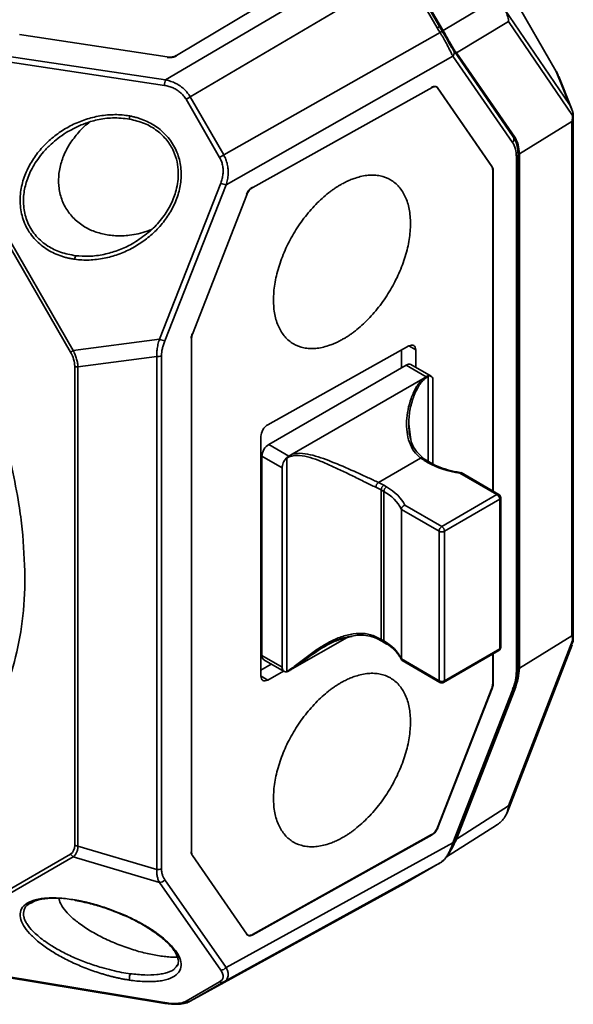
# Model space of a CAD drawing. Header units: millimetres. Extents: x 0 to 420, y 0 to 297.
# Tile 4 of 21: x 114 to 133, y 27 to 62. Entities that reach past the tile are written whole.
import ezdxf

# ---------------------------------------------------------------- set-up
doc = ezdxf.new("R2010")
doc.units = ezdxf.units.MM

msp = doc.modelspace()

# ---------------------------------------------------------------- linework, layer by layer
at = {"color": 7, "linetype": 'Continuous', "lineweight": 35}
for p, q in [((128.336, 67.793), (132.798, 60.064)), ((132.798, 60.065), (128.337, 67.792)), ((119.125, 59.765), (126.988, 64.396)), ((125.673, 64.309), (119.505, 60.624)), ((127.48, 63.59), (119.984, 59.175)), ((127.57, 63.425), (128.632, 61.586)), ((128.813, 61.533), (127.614, 63.608)), ((128.708, 61.63), (127.646, 63.469)), ((130.681, 62.607), (128.834, 61.497)), ((133.254, 58.908), (130.983, 62.244)), ((128.801, 61.476), (128.708, 61.63)), ((129.301, 60.716), (131.13, 61.815)), ((131.13, 61.815), (133.37, 58.525)), ((119.181, 60.57), (114.016, 61.359)), ((121.157, 57.142), (128.73, 61.425)), ((113.328, 60.636), (119.125, 59.765)), ((129.182, 60.596), (121.24, 56.103)), ((129.182, 60.596), (131.264, 57.58)), ((129.208, 60.792), (129.202, 60.8)), ((131.289, 57.776), (129.207, 60.793)), ((131.341, 57.76), (129.301, 60.716)), ((113.283, 60.446), (119.08, 59.576)), ((132.798, 60.064), (133.254, 58.908)), ((133.337, 58.743), (132.886, 59.888)), ((122.173, 56.003), (128.449, 59.502)), ((128.641, 59.488), (130.541, 56.735)), ((128.657, 59.48), (130.556, 56.729)), ((119.838, 59.091), (121.012, 57.058)), ((119.984, 59.175), (121.157, 57.142)), ((133.383, 58.596), (133.389, 58.477)), ((133.34, 58.318), (131.506, 57.179)), ((133.34, 58.318), (133.34, 40.329)), ((133.393, 40.327), (133.393, 58.477)), ((111.334, 57.978), (115.796, 50.249)), ((111.427, 58.032), (115.889, 50.303)), ((131.461, 39.182), (131.461, 57.149)), ((131.506, 39.198), (131.506, 57.179)), ((131.4, 57.066), (131.4, 39.099)), ((130.587, 56.613), (130.572, 56.621)), ((130.572, 56.618), (130.572, 45.398)), ((130.587, 56.613), (130.587, 45.389)), ((121.053, 56.159), (118.908, 50.703)), ((121.24, 56.103), (119.095, 50.648)), ((120.066, 50.881), (121.964, 55.749)), ((115.889, 50.303), (118.908, 50.703)), ((120.035, 32.763), (120.035, 50.73)), ((127.637, 50.465), (122.698, 47.711)), ((127.374, 49.702), (127.374, 50.318)), ((127.877, 49.715), (127.877, 50.327)), ((118.814, 50.096), (116.056, 49.73)), ((118.814, 50.096), (118.814, 32.16)), ((118.981, 50.127), (118.981, 32.191)), ((115.943, 49.763), (115.943, 33.013)), ((116.056, 49.73), (116.056, 32.98)), ((122.731, 47.022), (127.54, 49.798)), ((127.54, 49.798), (128.245, 49.391)), ((128.415, 49.405), (127.706, 49.814)), ((128.127, 49.32), (123.558, 46.683)), ((128.482, 46.337), (128.482, 49.253)), ((127.698, 47.259), (127.634, 47.743)), ((122.458, 47.306), (122.458, 38.922)), ((123.436, 46.615), (122.731, 47.022)), ((122.496, 46.614), (123.203, 46.205)), ((122.496, 39.646), (122.496, 46.614)), ((123.368, 46.547), (123.368, 39.087)), ((128.05, 46.547), (126.57, 45.693)), ((128.29, 46.443), (128.128, 46.547)), ((123.203, 46.205), (123.203, 39.238)), ((128.223, 46.437), (128.316, 46.383)), ((128.383, 46.39), (128.29, 46.443)), ((129.49, 46.03), (129.371, 46.05)), ((129.427, 46.014), (130.722, 45.266)), ((130.788, 45.273), (129.468, 46.035)), ((126.855, 45.539), (126.762, 45.593)), ((126.667, 45.43), (126.667, 40.204)), ((126.667, 45.43), (126.76, 45.376)), ((126.76, 45.376), (126.76, 40.15)), ((130.722, 45.266), (128.789, 44.151)), ((128.883, 43.987), (130.816, 45.103)), ((130.816, 45.103), (130.816, 39.877)), ((130.855, 39.932), (130.855, 45.158)), ((128.789, 44.151), (127.495, 44.898)), ((127.375, 44.749), (128.695, 43.987)), ((127.375, 44.749), (127.375, 39.523)), ((128.695, 38.762), (128.695, 43.987)), ((128.883, 38.762), (128.883, 43.987)), ((133.34, 40.329), (131.506, 39.198)), ((133.383, 40.133), (133.389, 40.327)), ((123.558, 39.171), (125.474, 40.277)), ((126.513, 40.237), (126.695, 40.143)), ((126.76, 40.15), (126.667, 40.204)), ((126.695, 40.143), (126.788, 40.089)), ((131.073, 34.145), (133.347, 40.019)), ((133.37, 40.17), (131.13, 34.385)), ((133.383, 40.133), (133.335, 40.024)), ((123.203, 39.238), (122.496, 39.646)), ((128.855, 38.7), (130.788, 39.816)), ((130.816, 39.877), (128.883, 38.762)), ((130.572, 39.691), (130.572, 38.656)), ((130.587, 39.7), (130.587, 38.645)), ((122.458, 39.134), (122.822, 39.344)), ((122.564, 39.494), (123.274, 39.084)), ((128.695, 38.762), (127.375, 39.523)), ((127.402, 39.463), (128.722, 38.7)), ((122.698, 38.784), (123.255, 39.095)), ((130.572, 38.654), (130.587, 38.645)), ((130.541, 38.505), (128.641, 33.634)), ((130.556, 38.494), (128.657, 33.627)), ((131.264, 38.433), (129.182, 33.095)), ((129.229, 33.106), (131.311, 38.443)), ((129.301, 33.222), (131.341, 38.453)), ((131.341, 38.453), (131.248, 38.507)), ((131.13, 34.385), (129.301, 33.222)), ((128.958, 32.6), (130.705, 33.712)), ((121.24, 28.733), (129.182, 33.095)), ((128.434, 33.381), (122.161, 29.884)), ((128.449, 33.372), (122.173, 29.874)), ((128.449, 33.372), (128.434, 33.381)), ((129.223, 33.09), (129.229, 33.106)), ((116.056, 32.98), (118.814, 32.16)), ((115.796, 32.697), (111.334, 30.12)), ((115.889, 32.607), (111.427, 30.03)), ((118.908, 31.709), (115.889, 32.607)), ((121.964, 29.896), (120.066, 32.646)), ((128.73, 32.388), (121.157, 28.229)), ((128.632, 32.332), (127.57, 31.719)), ((118.908, 31.709), (121.053, 28.644)), ((119.095, 31.798), (121.24, 28.733)), ((119.984, 27.551), (127.48, 31.667)), ((121.993, 29.868), (121.994, 29.868)), ((119.08, 27.505), (113.283, 28.46)), ((113.298, 28.435), (119.095, 27.479)), ((121.012, 28.232), (119.838, 27.554)), ((121.157, 28.229), (119.984, 27.551)), ((119.097, 27.479), (119.095, 27.479)), ((119.851, 27.5), (119.908, 27.516))]:
    msp.add_line(p, q, dxfattribs=at)
at = {"color": 8, "linetype": 'Continuous', "lineweight": 35}
for p, q in [((128.742, 61.574), (128.813, 61.533)), ((129.25, 60.786), (129.188, 60.822)), ((128.657, 59.48), (128.637, 59.491)), ((131.273, 57.799), (131.341, 57.76)), ((131.506, 57.179), (131.453, 57.209)), ((130.538, 56.739), (130.556, 56.729)), ((127.877, 50.327), (127.637, 50.47)), ((128.317, 46.427), (128.317, 49.404)), ((122.698, 38.784), (122.466, 38.923)), ((131.461, 39.224), (131.506, 39.198)), ((130.556, 38.494), (130.54, 38.503)), ((128.642, 33.636), (128.657, 33.627)), ((129.232, 33.114), (129.25, 33.103)), ((119.492, 28.756), (119.533, 28.813))]:
    msp.add_line(p, q, dxfattribs=at)
at = {"color": 8, "linetype": 'Continuous', "lineweight": 35, "flags": 128}
for points in [[(128.632, 61.586), (128.658, 61.602), (128.68, 61.614), (128.696, 61.623), (128.705, 61.628), (128.708, 61.63)], [(131.264, 38.433), (131.286, 38.433), (131.301, 38.435), (131.31, 38.441), (131.311, 38.443)], [(129.224, 33.094), (129.222, 33.088), (129.213, 33.082), (129.198, 33.079), (129.176, 33.08)], [(129.229, 33.106), (129.228, 33.104), (129.219, 33.098), (129.204, 33.095), (129.182, 33.095)], [(119.095, 27.479), (119.093, 27.48), (119.088, 27.485), (119.083, 27.493), (119.08, 27.505)]]:
    msp.add_lwpolyline(points, dxfattribs=at)
at = {"color": 7, "linetype": 'Continuous', "lineweight": 35, "flags": 128}
for points in [[(119.984, 59.175), (119.967, 59.165), (119.95, 59.155), (119.932, 59.145), (119.914, 59.134), (119.895, 59.123), (119.876, 59.112), (119.857, 59.101), (119.838, 59.091)], [(121.012, 57.058), (121.03, 57.069), (121.049, 57.08), (121.068, 57.091), (121.087, 57.101), (121.106, 57.112), (121.124, 57.123), (121.141, 57.133), (121.157, 57.142)], [(115.796, 50.249), (115.805, 50.254), (115.815, 50.26), (115.826, 50.266), (115.837, 50.273), (115.849, 50.28), (115.862, 50.287), (115.876, 50.295), (115.889, 50.303)]]:
    msp.add_lwpolyline(points, dxfattribs=at)
at = {"color": 8, "linetype": 'Continuous', "lineweight": 35}
for centre, radius, start, end in [((128.499, 61.825), 0.461, 300.0151, 310.9209), ((129.066, 60.719), 0.159, 314.2041, 30.8825), ((129.071, 60.71), 0.159, 314.0698, 31.0587), ((131.153, 57.694), 0.159, 314.0768, 31.0497), ((131.364, 57.157), 0.0973, 291.6826, 355.6766), ((128.089, 46.484), 0.0744, 58.4451, 121.1347), ((128.262, 46.382), 0.0671, 65.6922, 125.6166), ((128.355, 46.328), 0.0673, 65.8056, 125.4856), ((130.761, 45.212), 0.0671, 65.6919, 125.6168), ((130.788, 45.164), 0.0671, 294.3755, 354.3093), ((126.548, 40.289), 0.0625, 171.8697, 236.245), ((126.732, 40.196), 0.0652, 173.4456, 235.2431), ((126.827, 40.144), 0.0671, 174.3901, 234.1726), ((130.73, 39.879), 0.0854, 312.5653, 358.7449), ((130.788, 39.938), 0.0671, 294.3755, 354.3093), ((131.362, 39.191), 0.1, 292.6875, 354.6578), ((128.759, 38.754), 0.0651, 173.3837, 235.305), ((128.8, 38.763), 0.0835, 311.9992, 359.311)]:
    msp.add_arc(centre, radius, start, end, dxfattribs=at)
at = {"color": 7, "linetype": 'Continuous', "lineweight": 35}
for centre, radius, start, end in [((119.752, 59.515), 0.674, 158.1946, 174.8102), ((121.336, 56.771), 0.675, 245.194, 261.7966), ((119.191, 51.316), 0.675, 245.1943, 261.7962), ((118.844, 50.396), 0.302, 264.2268, 296.9403), ((116.074, 50.004), 0.274, 241.5044, 266.2947), ((126.712, 45.517), 0.227, 128.9879, 178.127), ((125.483, 43.372), 2.374, 60.0656, 65.0091), ((126.872, 45.42), 0.205, 122.6059, 177.394), ((126.965, 45.367), 0.205, 122.6059, 177.394), ((126.11, 44.124), 1.411, 26.3095, 62.533), ((130.611, 45.094), 0.205, 2.6075, 57.3931), ((130.722, 45.158), 0.133, 0, 60.0027), ((128.899, 43.978), 0.205, 122.6059, 177.394), ((128.678, 43.978), 0.205, 2.6075, 57.3931), ((128.789, 44.169), 0.205, 242.6106, 297.3888), ((125.483, 38.147), 2.374, 60.0656, 65.0091), ((126.11, 38.898), 1.411, 26.3095, 62.533), ((130.722, 39.932), 0.133, 299.9973, 0), ((128.789, 38.943), 0.205, 242.6106, 297.3888), ((128.789, 38.816), 0.133, 240.0027, 299.9973), ((116.074, 33.254), 0.274, 241.5044, 266.2947), ((115.996, 32.81), 0.229, 209.5308, 242.433), ((118.844, 32.461), 0.302, 264.2268, 296.9403), ((118.908, 31.95), 0.241, 270.0337, 320.8428), ((121.053, 28.885), 0.241, 270.0361, 320.8405), ((121.087, 28.367), 0.155, 240.9878, 296.9246), ((119.913, 27.69), 0.155, 240.9878, 296.9246)]:
    msp.add_arc(centre, radius, start, end, dxfattribs=at)
for centre, major_axis, ratio, start_param, end_param in [((128.374, 61.237), (1.056, -0.917), 0.230152, 0.73026, 0.816296), ((133.193, 63.91), (-0.144, 5.593), 0.024763, 3.156037, 3.414363), ((130.369, 56.467), (0.753, 1.489), 0.573132, 5.471496, 5.980672), ((133.193, 34.894), (0.148, 5.436), 0.024654, 6.041083, 6.29941), ((130.369, 38.5), (0.827, 1.447), 0.540094, 4.980569, 5.490869)]:
    msp.add_ellipse(centre, major_axis=major_axis, ratio=ratio, start_param=start_param, end_param=end_param, dxfattribs=at)
for points, knots in [([(131.13, 61.815), (131.121, 61.884), (131.105, 61.957), (131.058, 62.102), (131.025, 62.176), (130.983, 62.244)], [0, 0, 0, 0, 0.5, 0.5, 1, 1, 1, 1]), ([(129.176, 60.606), (129.167, 60.623), (129.147, 60.658), (129.117, 60.716), (129.084, 60.779), (129.05, 60.847), (129.013, 60.919), (128.973, 60.995), (128.931, 61.076), (128.885, 61.16), (128.837, 61.246), (128.785, 61.336), (128.748, 61.395), (128.73, 61.425)], [0, 0, 0, 0, 0.083684, 0.168428, 0.254373, 0.341654, 0.430398, 0.520727, 0.612759, 0.706602, 0.802359, 0.900128, 1, 1, 1, 1]), ([(129.202, 60.8), (129.176, 60.841), (129.122, 60.922), (129.028, 61.087), (128.923, 61.277), (128.842, 61.409), (128.801, 61.476)], [0, 0, 0, 0, 0.241415, 0.487561, 0.739635, 1, 1, 1, 1]), ([(128.834, 61.497), (128.873, 61.43), (128.911, 61.363), (128.984, 61.231), (129.02, 61.165), (129.123, 60.98), (129.187, 60.871), (129.25, 60.786)], [0, 0, 0, 0, 0.25, 0.25, 0.5, 0.5, 1, 1, 1, 1]), ([(119.505, 60.624), (119.495, 60.618), (119.473, 60.606), (119.437, 60.591), (119.397, 60.579), (119.341, 60.568), (119.267, 60.561), (119.21, 60.567), (119.181, 60.57)], [0, 0, 0, 0, 0.125666, 0.249495, 0.373703, 0.500488, 0.749498, 1, 1, 1, 1]), ([(119.184, 60.555), (119.24, 60.546), (119.301, 60.547), (119.414, 60.565), (119.467, 60.584), (119.508, 60.608)], [0, 0, 0, 0, 0.5, 0.5, 1, 1, 1, 1]), ([(132.878, 59.884), (132.856, 59.945), (132.833, 60.007), (132.799, 60.062), (132.798, 60.064)], [0, 0, 0, 0, 0.970023, 1, 1, 1, 1]), ([(105.067, 59.653), (105.141, 59.599), (105.288, 59.491), (105.509, 59.322), (105.995, 58.939), (106.739, 58.298), (107.722, 57.329), (108.669, 56.267), (109.569, 55.124), (110.409, 53.917), (111.173, 52.669), (111.86, 51.391), (112.459, 50.106), (112.974, 48.816), (113.406, 47.517), (113.753, 46.212), (113.95, 45.2), (114.056, 44.485), (114.089, 44.2), (114.106, 44.057)], [0, 0, 0, 0, 0.0162666, 0.0325525, 0.0488652, 0.1244755, 0.2001213, 0.2767443, 0.353403, 0.429516, 0.5056652, 0.579805, 0.6539811, 0.7264944, 0.7990436, 0.8739935, 0.9489787, 0.9745159, 1, 1, 1, 1]), ([(119.838, 59.091), (119.825, 59.112), (119.799, 59.154), (119.754, 59.214), (119.705, 59.269), (119.651, 59.321), (119.592, 59.369), (119.507, 59.428), (119.391, 59.49), (119.24, 59.546), (119.134, 59.566), (119.08, 59.576)], [0, 0, 0, 0, 0.079297, 0.158149, 0.237124, 0.316784, 0.397679, 0.480334, 0.648056, 0.820111, 1, 1, 1, 1]), ([(119.125, 59.765), (119.157, 59.759), (119.219, 59.745), (119.309, 59.718), (119.395, 59.685), (119.477, 59.648), (119.555, 59.605), (119.642, 59.55), (119.735, 59.478), (119.83, 59.386), (119.915, 59.285), (119.961, 59.211), (119.984, 59.175)], [0, 0, 0, 0, 0.091749, 0.181001, 0.267841, 0.352361, 0.434659, 0.514843, 0.639079, 0.760999, 0.881125, 1, 1, 1, 1]), ([(128.641, 59.488), (128.62, 59.518), (128.59, 59.536), (128.517, 59.543), (128.475, 59.533), (128.433, 59.509)], [0, 0, 0, 0, 0.5, 0.5, 1, 1, 1, 1]), ([(128.449, 59.502), (128.459, 59.507), (128.48, 59.518), (128.511, 59.528), (128.541, 59.533), (128.579, 59.533), (128.622, 59.52), (128.646, 59.493), (128.657, 59.48)], [0, 0, 0, 0, 0.125674, 0.249509, 0.373721, 0.500509, 0.749515, 1, 1, 1, 1]), ([(115.945, 53.495), (115.9, 53.502), (115.811, 53.516), (115.68, 53.545), (115.551, 53.58), (115.381, 53.636), (115.173, 53.724), (114.934, 53.861), (114.714, 54.027), (114.45, 54.288), (114.193, 54.683), (114.033, 55.221), (114.022, 55.774), (114.135, 56.304), (114.348, 56.789), (114.638, 57.227), (114.991, 57.608), (115.396, 57.935), (115.842, 58.197), (116.319, 58.395), (116.741, 58.5), (117.085, 58.545), (117.348, 58.556), (117.606, 58.547), (117.775, 58.521), (117.859, 58.508)], [0, 0, 0, 0, 0.016013, 0.031796, 0.047391, 0.062838, 0.094893, 0.126224, 0.158439, 0.190153, 0.254189, 0.318097, 0.381564, 0.444486, 0.506916, 0.567838, 0.630747, 0.691991, 0.753769, 0.815694, 0.876627, 0.908487, 0.939522, 0.96995, 1, 1, 1, 1]), ([(116.463, 58.288), (116.453, 58.281), (116.29, 58.171), (116.041, 57.901), (115.733, 57.495), (115.521, 57.062), (115.394, 56.615), (115.362, 56.157), (115.432, 55.702), (115.617, 55.272), (115.906, 54.903), (116.273, 54.624), (116.691, 54.427), (116.988, 54.37), (117.14, 54.341)], [0, 0, 0, 0, 0.00749, 0.115405, 0.211823, 0.304627, 0.393166, 0.477735, 0.564839, 0.651674, 0.738626, 0.82604, 0.910914, 1, 1, 1, 1]), ([(115.883, 58.057), (116.011, 58.119), (116.283, 58.249), (116.747, 58.383), (117.284, 58.463), (117.664, 58.42), (117.863, 58.398)], [0, 0, 0, 0, 0.210742, 0.447749, 0.710945, 1, 1, 1, 1]), ([(117.859, 58.508), (117.903, 58.5), (117.989, 58.483), (118.115, 58.45), (118.239, 58.411), (118.403, 58.351), (118.601, 58.258), (118.827, 58.118), (119.034, 57.95), (119.28, 57.691), (119.519, 57.307), (119.667, 56.787), (119.677, 56.259), (119.573, 55.744), (119.372, 55.269), (119.093, 54.834), (118.753, 54.455), (118.362, 54.127), (117.929, 53.86), (117.464, 53.654), (117.051, 53.54), (116.712, 53.486), (116.453, 53.466), (116.198, 53.467), (116.029, 53.486), (115.945, 53.495)], [0, 0, 0, 0, 0.015943, 0.031659, 0.04719, 0.062575, 0.094339, 0.125443, 0.157235, 0.188602, 0.251734, 0.314783, 0.377604, 0.438453, 0.50244, 0.563455, 0.626513, 0.688158, 0.7504, 0.81294, 0.874642, 0.906957, 0.938482, 0.969423, 1, 1, 1, 1]), ([(117.856, 58.425), (117.857, 58.418), (117.858, 58.406), (117.862, 58.401), (117.864, 58.398)], [0, 0, 0, 0, 0.511564, 1, 1, 1, 1]), ([(117.864, 58.398), (118.04, 58.355), (118.38, 58.272), (118.828, 58.012), (119.174, 57.679), (119.407, 57.299), (119.534, 56.911), (119.587, 56.444), (119.521, 55.937), (119.322, 55.41), (119.032, 54.945), (118.641, 54.506), (118.311, 54.271), (118.14, 54.149)], [0, 0, 0, 0, 0.096126, 0.185589, 0.268501, 0.345084, 0.415553, 0.479981, 0.590334, 0.681828, 0.779168, 0.885227, 1, 1, 1, 1]), ([(131.461, 57.149), (131.453, 57.275), (131.438, 57.513), (131.337, 57.691), (131.29, 57.775)], [0, 0, 0, 0, 0.52982, 1, 1, 1, 1]), ([(121.053, 56.159), (121.062, 56.185), (121.082, 56.236), (121.104, 56.315), (121.121, 56.394), (121.132, 56.472), (121.137, 56.551), (121.136, 56.654), (121.121, 56.78), (121.08, 56.925), (121.035, 57.014), (121.012, 57.058)], [0, 0, 0, 0, 0.090942, 0.179618, 0.266428, 0.351795, 0.436168, 0.520008, 0.683141, 0.841649, 1, 1, 1, 1]), ([(121.157, 57.142), (121.171, 57.117), (121.199, 57.066), (121.233, 56.986), (121.262, 56.904), (121.285, 56.818), (121.302, 56.731), (121.315, 56.614), (121.316, 56.464), (121.294, 56.282), (121.258, 56.164), (121.24, 56.103)], [0, 0, 0, 0, 0.079162, 0.158805, 0.23909, 0.32018, 0.402229, 0.485388, 0.647764, 0.819047, 1, 1, 1, 1]), ([(130.556, 56.729), (130.561, 56.721), (130.57, 56.706), (130.58, 56.678), (130.586, 56.647), (130.586, 56.624), (130.587, 56.613)], [0, 0, 0, 0, 0.25212, 0.5, 0.74788, 1, 1, 1, 1]), ([(125.297, 56.128), (125.266, 56.11), (125.203, 56.075), (125.109, 56.016), (125.015, 55.953), (124.922, 55.887), (124.783, 55.781), (124.6, 55.627), (124.378, 55.413), (124.165, 55.18), (123.896, 54.847), (123.591, 54.393), (123.291, 53.811), (123.068, 53.213), (122.93, 52.623), (122.884, 52.062), (122.93, 51.554), (123.067, 51.116), (123.29, 50.767), (123.589, 50.519), (123.894, 50.404), (124.163, 50.371), (124.376, 50.375), (124.598, 50.409), (124.801, 50.464), (124.982, 50.531), (125.139, 50.6), (125.244, 50.656), (125.297, 50.685)], [0, 0, 0, 0, 0.012515, 0.025003, 0.037483, 0.049978, 0.062508, 0.093812, 0.125169, 0.156304, 0.187507, 0.250131, 0.312436, 0.374961, 0.437467, 0.499788, 0.562407, 0.624666, 0.687262, 0.749648, 0.812085, 0.843408, 0.874734, 0.905896, 0.937079, 0.958063, 0.979004, 1, 1, 1, 1]), ([(125.297, 50.685), (125.328, 50.703), (125.391, 50.738), (125.485, 50.797), (125.579, 50.86), (125.672, 50.926), (125.811, 51.032), (125.994, 51.186), (126.216, 51.4), (126.429, 51.633), (126.698, 51.966), (127.003, 52.42), (127.303, 53.002), (127.526, 53.6), (127.664, 54.19), (127.71, 54.751), (127.664, 55.259), (127.527, 55.697), (127.304, 56.046), (127.005, 56.294), (126.7, 56.408), (126.431, 56.442), (126.218, 56.438), (125.996, 56.404), (125.793, 56.349), (125.612, 56.282), (125.455, 56.213), (125.35, 56.156), (125.297, 56.128)], [0, 0, 0, 0, 0.012515, 0.025003, 0.037483, 0.049978, 0.062508, 0.093812, 0.125169, 0.156304, 0.187507, 0.250131, 0.312436, 0.374961, 0.437467, 0.499788, 0.562407, 0.624666, 0.687262, 0.749648, 0.812085, 0.843408, 0.874734, 0.905896, 0.937079, 0.958063, 0.979004, 1, 1, 1, 1]), ([(122.161, 56.013), (122.119, 55.99), (122.077, 55.953), (122.004, 55.864), (121.974, 55.812), (121.953, 55.759)], [0, 0, 0, 0, 0.5, 0.5, 1, 1, 1, 1]), ([(121.964, 55.749), (121.97, 55.762), (121.981, 55.789), (122.002, 55.827), (122.025, 55.864), (122.06, 55.91), (122.11, 55.963), (122.152, 55.99), (122.173, 56.003)], [0, 0, 0, 0, 0.125666, 0.249495, 0.373703, 0.500488, 0.749498, 1, 1, 1, 1]), ([(117.14, 54.341), (117.219, 54.332), (117.377, 54.314), (117.618, 54.314), (117.884, 54.335), (118.171, 54.387), (118.435, 54.457), (118.59, 54.521), (118.648, 54.545)], [0, 0, 0, 0, 0.152699, 0.308046, 0.467178, 0.67126, 0.877388, 1, 1, 1, 1]), ([(118.814, 50.096), (118.813, 50.12), (118.812, 50.17), (118.816, 50.249), (118.824, 50.333), (118.838, 50.42), (118.856, 50.511), (118.879, 50.606), (118.898, 50.67), (118.908, 50.703)], [0, 0, 0, 0, 0.13172, 0.266818, 0.405511, 0.547998, 0.694464, 0.84508, 1, 1, 1, 1]), ([(119.095, 50.648), (119.086, 50.624), (119.069, 50.578), (119.046, 50.508), (119.026, 50.44), (119.005, 50.352), (118.985, 50.245), (118.983, 50.166), (118.981, 50.127)], [0, 0, 0, 0, 0.1310878, 0.2603973, 0.3883901, 0.5155422, 0.7599079, 1, 1, 1, 1]), ([(120.035, 50.73), (120.035, 50.742), (120.036, 50.766), (120.042, 50.804), (120.052, 50.842), (120.061, 50.868), (120.066, 50.881)], [0, 0, 0, 0, 0.25212, 0.5, 0.74788, 1, 1, 1, 1]), ([(115.889, 50.303), (115.902, 50.278), (115.926, 50.229), (115.958, 50.155), (115.985, 50.081), (116.009, 50.008), (116.028, 49.936), (116.042, 49.865), (116.052, 49.796), (116.055, 49.752), (116.056, 49.73)], [0, 0, 0, 0, 0.129205, 0.256061, 0.381119, 0.504954, 0.628158, 0.751334, 0.875084, 1, 1, 1, 1]), ([(127.637, 50.465), (127.7, 50.5), (127.763, 50.506), (127.851, 50.454), (127.877, 50.398), (127.877, 50.327)], [0, 0, 0, 0, 0.5, 0.5, 1, 1, 1, 1]), ([(128.127, 49.32), (128.033, 49.229), (127.952, 49.117), (127.816, 48.88), (127.761, 48.756), (127.624, 48.372), (127.571, 48.101), (127.547, 47.581), (127.576, 47.324), (127.697, 46.984), (127.75, 46.878), (127.882, 46.693), (127.959, 46.613), (128.05, 46.547)], [0, 0, 0, 0, 0.125, 0.125, 0.25, 0.25, 0.5, 0.5, 0.75, 0.75, 0.875, 0.875, 1, 1, 1, 1]), ([(128.245, 49.391), (128.225, 49.379), (128.186, 49.355), (128.147, 49.332), (128.127, 49.32)], [0, 0, 0, 0, 0.498151, 1, 1, 1, 1]), ([(128.245, 49.391), (128.255, 49.396), (128.286, 49.413), (128.317, 49.417), (128.337, 49.421)], [0, 0, 0, 0, 0.324286, 1, 1, 1, 1]), ([(128.482, 49.253), (128.482, 49.307), (128.468, 49.352), (128.417, 49.411), (128.38, 49.425), (128.337, 49.421)], [0, 0, 0, 0, 0.5, 0.5, 1, 1, 1, 1]), ([(122.458, 47.306), (122.458, 47.377), (122.484, 47.462), (122.573, 47.612), (122.635, 47.676), (122.698, 47.711)], [0, 0, 0, 0, 0.5, 0.5, 1, 1, 1, 1]), ([(128.126, 46.548), (128.029, 46.641), (127.849, 46.812), (127.718, 47.078), (127.701, 47.233), (127.698, 47.259)], [0, 0, 0, 0, 0.490406, 0.912644, 1, 1, 1, 1]), ([(122.496, 46.614), (122.496, 46.685), (122.521, 46.77), (122.608, 46.922), (122.67, 46.986), (122.731, 47.022)], [0, 0, 0, 0, 0.5, 0.5, 1, 1, 1, 1]), ([(123.348, 46.541), (123.305, 46.496), (123.268, 46.439), (123.217, 46.32), (123.203, 46.259), (123.203, 46.205)], [0, 0, 0, 0, 0.5, 0.5, 1, 1, 1, 1]), ([(123.348, 46.541), (123.359, 46.552), (123.378, 46.572), (123.404, 46.593), (123.423, 46.607), (123.433, 46.613), (123.436, 46.615)], [0, 0, 0, 0, 0.382024, 0.676081, 0.882087, 1, 1, 1, 1]), ([(123.368, 46.547), (123.477, 46.61), (123.597, 46.638), (123.841, 46.643), (123.964, 46.622), (124.212, 46.559), (124.337, 46.516), (124.596, 46.417), (124.729, 46.361), (124.996, 46.242), (125.131, 46.178), (125.409, 46.046), (125.55, 45.978), (125.828, 45.841), (125.969, 45.772), (126.237, 45.642), (126.364, 45.581), (126.486, 45.524)], [0, 0, 0, 0, 0.125, 0.125, 0.25, 0.25, 0.375, 0.375, 0.5, 0.5, 0.625, 0.625, 0.75, 0.75, 0.875, 0.875, 1, 1, 1, 1]), ([(123.558, 46.683), (123.538, 46.671), (123.497, 46.649), (123.457, 46.626), (123.436, 46.615)], [0, 0, 0, 0, 0.501849, 1, 1, 1, 1]), ([(126.57, 45.693), (126.456, 45.745), (126.336, 45.801), (126.085, 45.917), (125.954, 45.978), (125.556, 46.158), (125.287, 46.276), (124.771, 46.485), (124.517, 46.578), (124.153, 46.673), (124.033, 46.696), (123.794, 46.717), (123.674, 46.713), (123.558, 46.683)], [0, 0, 0, 0, 0.125, 0.125, 0.25, 0.25, 0.5, 0.5, 0.75, 0.75, 0.875, 0.875, 1, 1, 1, 1]), ([(129.371, 46.05), (129.34, 46.056), (129.174, 46.083), (128.89, 46.161), (128.593, 46.275), (128.438, 46.36), (128.383, 46.39)], [0, 0, 0, 0, 0.082389, 0.44294, 0.802865, 1, 1, 1, 1]), ([(129.476, 46.03), (129.476, 46.031), (129.471, 46.035), (129.46, 46.034), (129.444, 46.028), (129.433, 46.019), (129.427, 46.014)], [0, 0, 0, 0, 0.010528, 0.416366, 0.686126, 1, 1, 1, 1]), ([(127.375, 44.749), (127.375, 44.756), (127.376, 44.771), (127.383, 44.793), (127.394, 44.817), (127.409, 44.838), (127.425, 44.855), (127.441, 44.869), (127.464, 44.885), (127.482, 44.893), (127.495, 44.898)], [0, 0, 0, 0, 0.117653, 0.239975, 0.367275, 0.49984, 0.604464, 0.705551, 0.793213, 1, 1, 1, 1]), ([(126.486, 40.298), (126.364, 40.355), (126.237, 40.39), (125.969, 40.422), (125.828, 40.419), (125.55, 40.379), (125.409, 40.343), (125.131, 40.246), (124.996, 40.185), (124.729, 40.045), (124.596, 39.965), (124.337, 39.794), (124.212, 39.703), (123.964, 39.515), (123.841, 39.418), (123.597, 39.234), (123.477, 39.15), (123.368, 39.087)], [0, 0, 0, 0, 0.125, 0.125, 0.25, 0.25, 0.375, 0.375, 0.5, 0.5, 0.625, 0.625, 0.75, 0.75, 0.875, 0.875, 1, 1, 1, 1]), ([(125.374, 40.258), (125.548, 40.301), (125.828, 40.37), (126.215, 40.348), (126.41, 40.276), (126.512, 40.238)], [0, 0, 0, 0, 0.442137, 0.708963, 1, 1, 1, 1]), ([(124.682, 39.949), (124.904, 40.08), (125.131, 40.215), (125.368, 40.257), (125.374, 40.258)], [0, 0, 0, 0, 0.975462, 1, 1, 1, 1]), ([(126.788, 40.089), (126.837, 40.059), (126.98, 39.972), (127.171, 39.809), (127.313, 39.633), (127.365, 39.524), (127.383, 39.485)], [0, 0, 0, 0, 0.170783, 0.497001, 0.823352, 1, 1, 1, 1]), ([(127.375, 39.523), (127.376, 39.51), (127.379, 39.49), (127.394, 39.469), (127.405, 39.462), (127.41, 39.458)], [0, 0, 0, 0, 0.486229, 0.7437, 1, 1, 1, 1]), ([(122.698, 38.784), (122.635, 38.749), (122.573, 38.743), (122.484, 38.795), (122.458, 38.851), (122.458, 38.922)], [0, 0, 0, 0, 0.5, 0.5, 1, 1, 1, 1]), ([(123.203, 39.238), (123.203, 39.184), (123.217, 39.139), (123.268, 39.08), (123.305, 39.066), (123.348, 39.07)], [0, 0, 0, 0, 0.5, 0.5, 1, 1, 1, 1]), ([(123.348, 39.07), (123.357, 39.072), (123.376, 39.075), (123.405, 39.086), (123.426, 39.097), (123.436, 39.103)], [0, 0, 0, 0, 0.337844, 0.670469, 1, 1, 1, 1]), ([(123.436, 39.103), (123.457, 39.114), (123.497, 39.136), (123.538, 39.159), (123.558, 39.171)], [0, 0, 0, 0, 0.498151, 1, 1, 1, 1]), ([(125.297, 33.265), (125.328, 33.283), (125.391, 33.319), (125.485, 33.378), (125.579, 33.44), (125.672, 33.507), (125.811, 33.612), (125.994, 33.767), (126.216, 33.98), (126.429, 34.213), (126.698, 34.546), (127.003, 35), (127.303, 35.583), (127.526, 36.18), (127.664, 36.771), (127.71, 37.331), (127.664, 37.839), (127.527, 38.277), (127.304, 38.626), (127.005, 38.874), (126.7, 38.989), (126.431, 39.022), (126.218, 39.018), (125.996, 38.985), (125.793, 38.929), (125.612, 38.863), (125.455, 38.793), (125.35, 38.737), (125.297, 38.709)], [0, 0, 0, 0, 0.012515, 0.025003, 0.037483, 0.049978, 0.062508, 0.093812, 0.125169, 0.156304, 0.187507, 0.250131, 0.312436, 0.374961, 0.437467, 0.499788, 0.562407, 0.624666, 0.687262, 0.749648, 0.812085, 0.843408, 0.874734, 0.905896, 0.937079, 0.958063, 0.979004, 1, 1, 1, 1]), ([(131.311, 38.443), (131.354, 38.57), (131.441, 38.824), (131.455, 39.062), (131.461, 39.182)], [0, 0, 0, 0, 0.498138, 1, 1, 1, 1]), ([(125.297, 38.709), (125.266, 38.691), (125.203, 38.655), (125.109, 38.596), (125.015, 38.534), (124.922, 38.467), (124.783, 38.361), (124.6, 38.207), (124.378, 37.993), (124.165, 37.76), (123.896, 37.427), (123.591, 36.973), (123.291, 36.391), (123.068, 35.793), (122.93, 35.203), (122.884, 34.643), (122.93, 34.134), (123.067, 33.697), (123.29, 33.347), (123.589, 33.099), (123.894, 32.985), (124.163, 32.951), (124.376, 32.956), (124.598, 32.989), (124.801, 33.044), (124.982, 33.111), (125.139, 33.18), (125.244, 33.237), (125.297, 33.265)], [0, 0, 0, 0, 0.012515, 0.025003, 0.037483, 0.049978, 0.062508, 0.093812, 0.125169, 0.156304, 0.187507, 0.250131, 0.312436, 0.374961, 0.437467, 0.499788, 0.562407, 0.624666, 0.687262, 0.749648, 0.812085, 0.843408, 0.874734, 0.905896, 0.937079, 0.958063, 0.979004, 1, 1, 1, 1]), ([(130.587, 38.645), (130.586, 38.633), (130.586, 38.61), (130.58, 38.572), (130.57, 38.533), (130.561, 38.507), (130.556, 38.494)], [0, 0, 0, 0, 0.25212, 0.5, 0.74788, 1, 1, 1, 1]), ([(130.983, 33.976), (130.995, 33.994), (131.021, 34.033), (131.054, 34.097), (131.084, 34.172), (131.112, 34.266), (131.123, 34.341), (131.13, 34.385)], [0, 0, 0, 0, 0.1525975, 0.3189823, 0.4993908, 0.7071478, 1, 1, 1, 1]), ([(130.681, 33.697), (130.702, 33.71), (130.741, 33.734), (130.791, 33.772), (130.829, 33.804), (130.871, 33.841), (130.915, 33.887), (130.946, 33.926), (130.961, 33.945)], [0, 0, 0, 0, 0.195086, 0.358836, 0.49125, 0.592337, 0.803248, 1, 1, 1, 1]), ([(128.434, 33.381), (128.476, 33.404), (128.518, 33.441), (128.59, 33.529), (128.621, 33.581), (128.641, 33.634)], [0, 0, 0, 0, 0.5, 0.5, 1, 1, 1, 1]), ([(128.657, 33.627), (128.652, 33.613), (128.641, 33.587), (128.62, 33.548), (128.596, 33.511), (128.561, 33.465), (128.512, 33.413), (128.47, 33.386), (128.449, 33.372)], [0, 0, 0, 0, 0.125656, 0.249478, 0.373682, 0.500467, 0.749484, 1, 1, 1, 1]), ([(128.73, 32.388), (128.745, 32.398), (128.777, 32.417), (128.821, 32.454), (128.863, 32.494), (128.903, 32.539), (128.941, 32.589), (128.976, 32.641), (129.01, 32.697), (129.042, 32.756), (129.071, 32.817), (129.1, 32.88), (129.126, 32.945), (129.152, 33.012), (129.168, 33.057), (129.176, 33.08)], [0, 0, 0, 0, 0.084648, 0.167779, 0.24945, 0.329717, 0.40864, 0.486284, 0.562716, 0.638005, 0.712226, 0.785454, 0.85777, 0.929257, 1, 1, 1, 1]), ([(128.754, 32.405), (128.811, 32.449), (128.919, 32.53), (129.077, 32.757), (129.168, 32.964), (129.223, 33.09)], [0, 0, 0, 0, 0.309543, 0.577395, 1, 1, 1, 1]), ([(129.25, 33.103), (129.219, 33.036), (129.16, 32.91), (129.096, 32.809), (129.065, 32.761)], [0, 0, 0, 0, 0.527786, 1, 1, 1, 1]), ([(116.056, 32.98), (116.055, 32.959), (116.052, 32.916), (116.042, 32.857), (116.028, 32.803), (116.009, 32.753), (115.985, 32.708), (115.958, 32.669), (115.926, 32.634), (115.902, 32.616), (115.889, 32.607)], [0, 0, 0, 0, 0.124906, 0.248648, 0.37182, 0.495024, 0.61886, 0.743922, 0.870785, 1, 1, 1, 1]), ([(120.066, 32.646), (120.061, 32.654), (120.052, 32.669), (120.042, 32.697), (120.036, 32.728), (120.035, 32.751), (120.035, 32.763)], [0, 0, 0, 0, 0.25212, 0.5, 0.74788, 1, 1, 1, 1]), ([(118.908, 31.709), (118.898, 31.727), (118.879, 31.763), (118.856, 31.823), (118.838, 31.885), (118.824, 31.951), (118.816, 32.019), (118.812, 32.088), (118.813, 32.136), (118.814, 32.16)], [0, 0, 0, 0, 0.154924, 0.305541, 0.452008, 0.594496, 0.733187, 0.868283, 1, 1, 1, 1]), ([(118.981, 32.191), (118.982, 32.173), (118.982, 32.135), (118.988, 32.081), (118.997, 32.028), (119.014, 31.96), (119.044, 31.879), (119.078, 31.825), (119.095, 31.798)], [0, 0, 0, 0, 0.117847, 0.237525, 0.359616, 0.484668, 0.73667, 1, 1, 1, 1]), ([(117.859, 28.293), (117.818, 28.3), (117.734, 28.313), (117.607, 28.336), (117.479, 28.362), (117.349, 28.392), (117.219, 28.424), (117.088, 28.459), (116.955, 28.496), (116.698, 28.575), (116.32, 28.708), (115.843, 28.913), (115.397, 29.141), (114.992, 29.39), (114.638, 29.652), (114.348, 29.926), (114.135, 30.203), (114.021, 30.479), (114.033, 30.736), (114.193, 30.951), (114.45, 31.075), (114.714, 31.136), (114.933, 31.162), (115.172, 31.17), (115.421, 31.161), (115.681, 31.137), (115.856, 31.109), (115.945, 31.096)], [0, 0, 0, 0, 0.014982, 0.030034, 0.045183, 0.06046, 0.075893, 0.09151, 0.107336, 0.123399, 0.18425, 0.246252, 0.307938, 0.369273, 0.432105, 0.493091, 0.555558, 0.618482, 0.681949, 0.745854, 0.809879, 0.84152, 0.873805, 0.905056, 0.937185, 0.968168, 1, 1, 1, 1]), ([(115.49, 31.15), (115.476, 31.152), (115.303, 31.171), (115.062, 31.159), (114.787, 31.126), (114.583, 31.082), (114.489, 31.028), (114.44, 31)], [0, 0, 0, 0, 0.033024, 0.39459, 0.593051, 0.786422, 1, 1, 1, 1]), ([(115.397, 31.154), (115.399, 31.127), (115.408, 31.025), (115.525, 30.829), (115.733, 30.577), (116.037, 30.313), (116.423, 30.046), (116.886, 29.789), (117.394, 29.559), (117.913, 29.373), (118.422, 29.228), (118.746, 29.17), (118.905, 29.142)], [0, 0, 0, 0, 0.035026, 0.130003, 0.229273, 0.33269, 0.448142, 0.565582, 0.682791, 0.79812, 0.90107, 1, 1, 1, 1]), ([(115.945, 31.096), (115.987, 31.088), (116.07, 31.074), (116.197, 31.048), (116.324, 31.02), (116.452, 30.989), (116.581, 30.955), (116.71, 30.919), (116.841, 30.88), (117.093, 30.799), (117.464, 30.664), (117.929, 30.458), (118.362, 30.231), (118.753, 29.985), (119.092, 29.727), (119.372, 29.457), (119.573, 29.187), (119.677, 28.921), (119.667, 28.675), (119.519, 28.466), (119.28, 28.342), (119.034, 28.278), (118.827, 28.249), (118.601, 28.236), (118.364, 28.24), (118.115, 28.258), (117.945, 28.281), (117.859, 28.293)], [0, 0, 0, 0, 0.015244, 0.030556, 0.045963, 0.061494, 0.077175, 0.093033, 0.109094, 0.125381, 0.186992, 0.249619, 0.311783, 0.373502, 0.436474, 0.497583, 0.561483, 0.622405, 0.685226, 0.748279, 0.81141, 0.842694, 0.874571, 0.905585, 0.937441, 0.968308, 1, 1, 1, 1]), ([(115.956, 31.079), (116.137, 31.043), (116.488, 30.974), (117.134, 30.779), (117.819, 30.505), (118.46, 30.159), (118.916, 29.845), (119.255, 29.542), (119.504, 29.234), (119.589, 28.977), (119.551, 28.797), (119.468, 28.728), (119.433, 28.699)], [0, 0, 0, 0, 0.091114, 0.176164, 0.328282, 0.457426, 0.563839, 0.652652, 0.756337, 0.879999, 0.94961, 1, 1, 1, 1]), ([(121.953, 29.906), (121.974, 29.876), (122.004, 29.858), (122.077, 29.85), (122.119, 29.86), (122.161, 29.884)], [0, 0, 0, 0, 0.5, 0.5, 1, 1, 1, 1]), ([(122.173, 29.874), (122.162, 29.868), (122.141, 29.858), (122.11, 29.847), (122.081, 29.842), (122.043, 29.843), (122, 29.855), (121.976, 29.882), (121.964, 29.896)], [0, 0, 0, 0, 0.125666, 0.249495, 0.373703, 0.500488, 0.749498, 1, 1, 1, 1]), ([(118.905, 29.142), (118.98, 29.132), (119.128, 29.112), (119.334, 29.095), (119.461, 29.093), (119.52, 29.092)], [0, 0, 0, 0, 0.355953, 0.702259, 1, 1, 1, 1]), ([(121.012, 28.232), (121.086, 28.275), (121.128, 28.333), (121.142, 28.475), (121.114, 28.557), (121.053, 28.644)], [0, 0, 0, 0, 0.5, 0.5, 1, 1, 1, 1]), ([(121.24, 28.733), (121.25, 28.714), (121.269, 28.678), (121.29, 28.624), (121.305, 28.573), (121.314, 28.525), (121.316, 28.479), (121.311, 28.428), (121.296, 28.374), (121.264, 28.318), (121.219, 28.269), (121.178, 28.242), (121.157, 28.229)], [0, 0, 0, 0, 0.091749, 0.181001, 0.267841, 0.352361, 0.434659, 0.514843, 0.639079, 0.760999, 0.881125, 1, 1, 1, 1]), ([(117.888, 28.514), (117.876, 28.489), (117.865, 28.444), (117.853, 28.357), (117.853, 28.315), (117.859, 28.293)], [0, 0, 0, 0, 0.5, 0.5, 1, 1, 1, 1]), ([(119.08, 27.505), (119.107, 27.501), (119.162, 27.492), (119.241, 27.483), (119.317, 27.477), (119.391, 27.473), (119.461, 27.473), (119.55, 27.477), (119.652, 27.488), (119.758, 27.514), (119.811, 27.541), (119.838, 27.554)], [0, 0, 0, 0, 0.090942, 0.179618, 0.266428, 0.351795, 0.436168, 0.520008, 0.683141, 0.841649, 1, 1, 1, 1]), ([(119.984, 27.551), (119.939, 27.526), (119.894, 27.501), (119.828, 27.492), (119.828, 27.492)], [0, 0, 0, 0, 0.993013, 1, 1, 1, 1]), ([(119.097, 27.479), (119.174, 27.469), (119.328, 27.448), (119.546, 27.446), (119.712, 27.459), (119.792, 27.483), (119.817, 27.491)], [0, 0, 0, 0, 0.295773, 0.58524, 0.870282, 1, 1, 1, 1])]:
    msp.add_open_spline(points, degree=3, knots=knots, dxfattribs=at)
for points in [[(128.73, 61.425), (128.696, 61.478), (128.663, 61.532), (128.632, 61.586)], [(128.834, 61.497), (128.827, 61.509), (128.82, 61.521), (128.813, 61.533)], [(129.182, 60.596), (129.18, 60.599), (129.178, 60.602), (129.176, 60.606)], [(133.383, 58.596), (133.358, 58.704), (133.314, 58.811), (133.254, 58.908)], [(133.37, 58.525), (133.371, 58.547), (133.376, 58.572), (133.383, 58.596)], [(131.4, 57.066), (131.4, 57.272), (131.353, 57.45), (131.264, 57.58)], [(130.572, 56.618), (130.572, 56.665), (130.561, 56.706), (130.541, 56.735)], [(115.945, 53.495), (115.95, 53.543), (115.961, 53.593), (115.974, 53.621)], [(120.053, 50.888), (120.033, 50.836), (120.022, 50.784), (120.022, 50.737)], [(115.943, 49.763), (115.943, 49.914), (115.893, 50.082), (115.796, 50.249)], [(127.54, 49.798), (127.601, 49.833), (127.663, 49.839), (127.706, 49.814)], [(128.317, 49.404), (128.324, 49.41), (128.33, 49.415), (128.337, 49.421)], [(123.348, 46.541), (123.355, 46.543), (123.361, 46.545), (123.368, 46.547)], [(128.05, 46.547), (128.104, 46.509), (128.162, 46.472), (128.223, 46.437)], [(128.316, 46.383), (128.622, 46.206), (129.009, 46.078), (129.427, 46.014)], [(126.762, 45.593), (126.701, 45.628), (126.637, 45.662), (126.57, 45.693)], [(127.495, 44.898), (127.384, 45.139), (127.16, 45.363), (126.855, 45.539)], [(133.37, 40.17), (133.371, 40.151), (133.376, 40.137), (133.383, 40.133)], [(122.565, 39.493), (122.521, 39.518), (122.496, 39.575), (122.496, 39.646)], [(123.368, 39.087), (123.361, 39.081), (123.355, 39.076), (123.348, 39.07)], [(131.264, 38.433), (131.353, 38.662), (131.4, 38.893), (131.4, 39.099)], [(130.541, 38.505), (130.561, 38.557), (130.572, 38.61), (130.572, 38.656)], [(130.961, 33.945), (130.968, 33.955), (130.976, 33.965), (130.983, 33.976)], [(129.176, 33.08), (129.178, 33.085), (129.18, 33.09), (129.182, 33.095)], [(129.301, 33.222), (129.285, 33.181), (129.269, 33.142), (129.25, 33.103)], [(115.796, 32.697), (115.893, 32.753), (115.943, 32.862), (115.943, 33.013)], [(120.022, 32.775), (120.022, 32.728), (120.033, 32.687), (120.053, 32.658)], [(128.632, 32.332), (128.663, 32.35), (128.696, 32.369), (128.73, 32.388)], [(127.48, 31.667), (127.509, 31.684), (127.539, 31.701), (127.57, 31.719)], [(115.945, 31.096), (115.95, 31.072), (115.961, 31.074), (115.974, 31.099)]]:
    msp.add_open_spline(points, degree=3, dxfattribs=at)
at = {"color": 8, "linetype": 'Continuous', "lineweight": 35}
msp.add_open_spline([(117.856, 58.425), (117.854, 58.445), (117.855, 58.476), (117.859, 58.508)], degree=3, dxfattribs=at)
for points, knots in [([(115.884, 58.055), (115.805, 58.013), (115.621, 57.914), (115.364, 57.734), (115.097, 57.511), (114.858, 57.267), (114.649, 57.002), (114.485, 56.744), (114.358, 56.493), (114.235, 56.173), (114.16, 55.838), (114.144, 55.495), (114.173, 55.147), (114.296, 54.728), (114.584, 54.285), (114.917, 54.002), (115.216, 53.836), (115.535, 53.7), (115.796, 53.653), (115.974, 53.621)], [0, 0, 0, 0, 0.0450612, 0.1041203, 0.1562442, 0.2181302, 0.2739144, 0.3236049, 0.3694109, 0.412703, 0.4919653, 0.5366265, 0.5796282, 0.6615769, 0.7448236, 0.831175, 0.8701703, 0.9112337, 1, 1, 1, 1]), ([(115.974, 53.621), (116.129, 53.609), (116.462, 53.585), (116.958, 53.654), (117.445, 53.794), (117.835, 53.965), (118.057, 54.1), (118.139, 54.149)], [0, 0, 0, 0, 0.203616, 0.437741, 0.655917, 0.873656, 1, 1, 1, 1]), ([(127.693, 47.234), (127.689, 47.248), (127.666, 47.328), (127.646, 47.478), (127.631, 47.688), (127.636, 47.887), (127.656, 48.105), (127.696, 48.332), (127.756, 48.556), (127.831, 48.768), (127.917, 48.954), (128.03, 49.139), (128.159, 49.296), (128.266, 49.369), (128.317, 49.404)], [0, 0, 0, 0, 0.019286, 0.111312, 0.195231, 0.28872, 0.360757, 0.467282, 0.571083, 0.644956, 0.741786, 0.8229, 0.915032, 1, 1, 1, 1]), ([(114.106, 44.057), (114.15, 43.496), (114.238, 42.374), (114.135, 40.823), (113.863, 39.411), (113.419, 38.18), (112.821, 37.13), (112.076, 36.269), (111.258, 35.652), (110.406, 35.257), (109.809, 35.059), (109.458, 35.022), (109.406, 35.016)], [0, 0, 0, 0, 0.1180172, 0.2359973, 0.352967, 0.4686691, 0.5805792, 0.693879, 0.8083325, 0.8964806, 0.9846693, 1, 1, 1, 1]), ([(123.558, 39.171), (123.664, 39.247), (123.897, 39.413), (124.378, 39.769), (124.961, 40.148), (125.44, 40.26), (125.649, 40.309)], [0, 0, 0, 0, 0.166253, 0.364767, 0.722965, 1, 1, 1, 1]), ([(114.44, 31), (114.396, 30.981), (114.255, 30.92), (114.152, 30.748), (114.141, 30.555), (114.197, 30.389), (114.288, 30.22), (114.438, 30.035), (114.649, 29.84), (114.858, 29.675), (115.141, 29.483), (115.501, 29.277), (115.934, 29.07), (116.397, 28.885), (116.839, 28.74), (117.236, 28.635), (117.573, 28.562), (117.786, 28.53), (117.888, 28.514)], [0, 0, 0, 0, 0.034668, 0.113442, 0.197546, 0.234591, 0.273887, 0.359469, 0.407239, 0.460874, 0.52038, 0.600529, 0.680547, 0.760479, 0.840359, 0.898122, 0.951297, 1, 1, 1, 1]), ([(117.888, 28.514), (118.058, 28.496), (118.383, 28.461), (118.758, 28.474), (119.019, 28.513), (119.246, 28.577), (119.407, 28.639), (119.453, 28.702), (119.454, 28.703)], [0, 0, 0, 0, 0.2611948, 0.4985006, 0.6265795, 0.7516942, 0.9966647, 1, 1, 1, 1])]:
    msp.add_open_spline(points, degree=3, knots=knots, dxfattribs=at)

doc.saveas('drawing.dxf')
